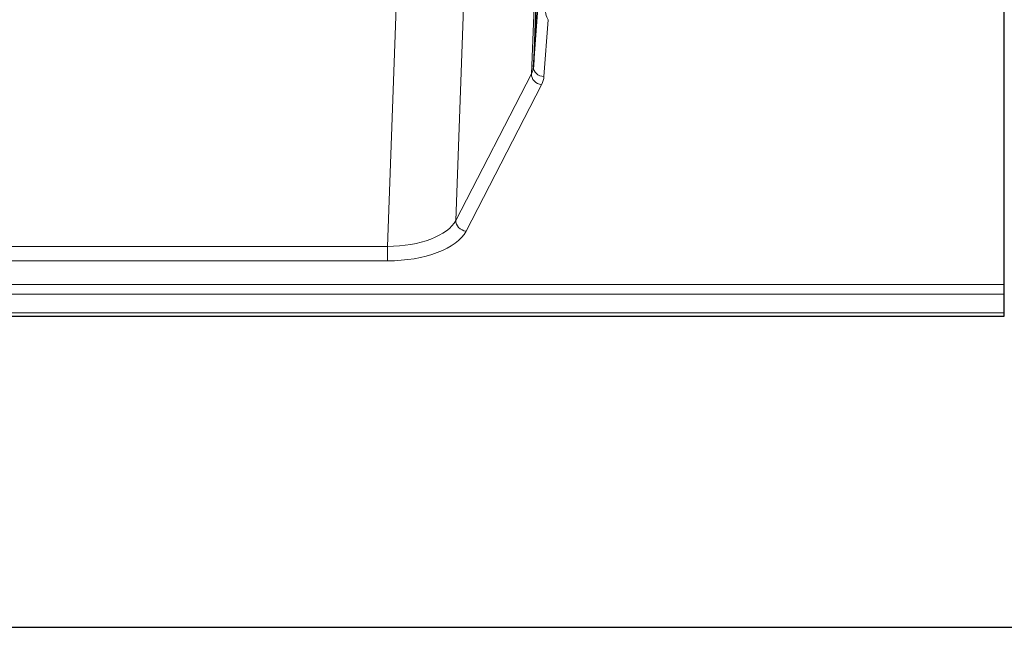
# Model space of a CAD drawing. Header units: inches. Extents: x 0 to 23760, y -13 to 16800.
# Tile 182 of 204: x 18853 to 19133, y 14005 to 14178. Entities that reach past the tile are written whole.
import ezdxf

# ---------------------------------------------------------------- set-up
doc = ezdxf.new("R2010")
doc.units = ezdxf.units.IN
doc.layers.add('254', color=7, linetype='Continuous', true_color=0xffffff)

msp = doc.modelspace()

# ---------------------------------------------------------------- linework, layer by layer
at = {"layer": '254', "color": 110, "linetype": 'Continuous', "lineweight": 13}
for p, q in [((18998.721, 14162.323), (19002.189, 14249.534)), ((18980.672, 14214.848), (18977.236, 14120.709)), ((18957.828, 14113.305), (18961.301, 14208.48)), ((19003.497, 14177.715), (19002.303, 14161.567)), ((18977.236, 14120.709), (18998.721, 14162.323)), ((19001.63, 14159.26), (18980.145, 14117.645)), ((18750.618, 14113.305), (18957.828, 14113.305)), ((18957.828, 14113.305), (18957.828, 14109.204)), ((18957.828, 14109.204), (18750.618, 14109.204)), ((18576.223, 14102.443), (19133.223, 14102.443)), ((18576.223, 14099.709), (19133.223, 14099.709)), ((18576.223, 14094.461), (19133.223, 14094.461))]:
    msp.add_line(p, q, dxfattribs=at)
at = {"layer": '254', "color": 2, "linetype": 'Continuous', "lineweight": 25}
for p, q in [((19002.735, 14250.544), (18999.307, 14164.334)), ((19133.223, 14102.443), (19133.223, 14190.844)), ((18999.307, 14164.334), (19000.536, 14180.952)), ((19133.223, 14099.709), (19133.223, 14102.443)), ((19133.223, 14094.461), (19133.223, 14099.709)), ((18576.223, 14093.446), (19133.223, 14093.446)), ((19133.223, 14093.446), (19133.223, 14094.461)), ((18520.723, 14005.096), (19895.723, 14005.096))]:
    msp.add_line(p, q, dxfattribs=at)
at = {"layer": '254', "color": 110, "linetype": 'Continuous', "lineweight": 13}
for centre, major_axis, ratio, start_param, end_param in [((19003.497, 14180.339), (-0.506, 2.997), 0.2740591, 1.0794715, 2.5891813), ((18979.304, 14164.589), (20.016, 0.121), 0.4848834, 6.0350943, 6.2444185), ((19002.303, 14164.191), (2.992, -0.221), 0.8740585, 3.1714428, 4.7769181), ((19001.63, 14161.884), (2.666, -1.376), 0.8484453, 3.5215353, 5.1252561), ((18979.304, 14161.965), (23.014, 0.002), 0.4845187, 6.038018, 6.2473422), ((18957.821, 14122.979), (20.013, 0.104), 0.483363, 4.7101919, 6.0355739), ((18980.145, 14120.269), (2.666, -1.376), 0.8484453, 3.5215353, 5.1252561), ((18957.821, 14120.355), (-23.012, 0.004), 0.4845836, 1.5711584, 2.8965404)]:
    msp.add_ellipse(centre, major_axis=major_axis, ratio=ratio, start_param=start_param, end_param=end_param, dxfattribs=at)

doc.saveas('drawing.dxf')
